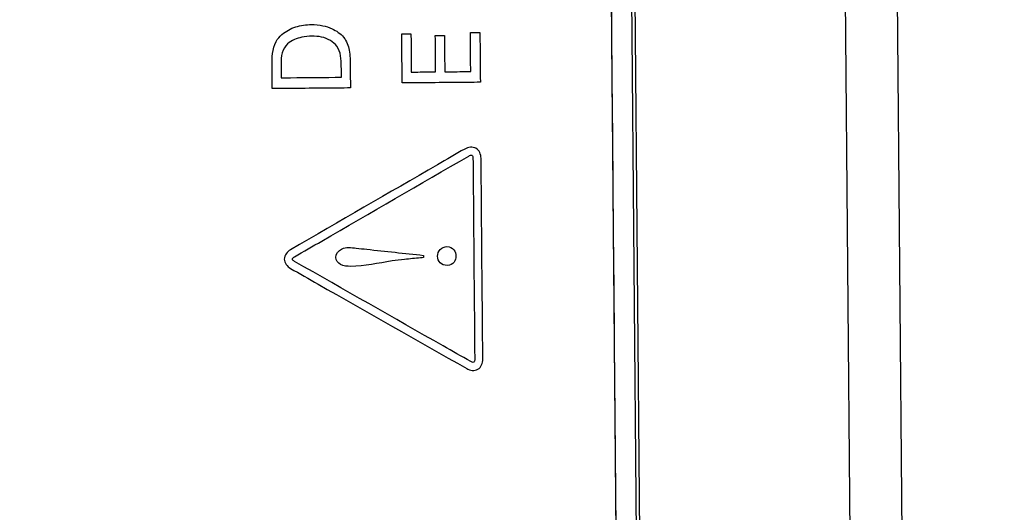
# Model space of a CAD drawing. Header units: inches. Extents: x 0 to 34, y 0 to 22.
# Tile 17 of 69: x 7.621 to 8.378, y 5.435 to 5.814. Entities that reach past the tile are written whole.
import ezdxf

# ---------------------------------------------------------------- set-up
doc = ezdxf.new("R2010")
doc.units = ezdxf.units.IN
doc.header["$LTSCALE"] = 1.87
doc.header["$MEASUREMENT"] = 0
doc.layers.get('0').update_dxf_attribs({"linetype": 'CONTINUOUS'})
doc.layers.add('DATUMCURVES', color=7, linetype='CONTINUOUS')
doc.layers.add('DIMENSIONS', color=7, linetype='CONTINUOUS')
doc.styles.get("Standard").update_dxf_attribs({"font": 'txt', "width": 0.8})
doc.dimstyles.new('DIMSTYLE_1', dxfattribs={"dimtxt": 0.125, "dimasz": 0.1875, "dimexe": 0.18, "dimexo": 0.0625, "dimgap": 0.09, "dimtad": 0, "dimtih": 1, "dimtoh": 1, "dimdec": 3, "dimzin": 4, "dimdsep": 46, "dimtxsty": 'STANDARD', "dimblk": '_FILLED', "dimblk1": '_FILLED', "dimblk2": '_FILLED', "dimcen": 0.09, "dimadec": 0, "dimazin": 0, "dimtp": 0.01, "dimtm": 0.01, "dimtfac": 1, "dimtdec": 3, "dimtofl": 0, "dimtmove": 0, "dimatfit": 3, "dimldrblk": '_FILLED', "dimfxl": 1, "dimtolj": 1, "dimtzin": 4, "dimarcsym": 0})

# ---------------------------------------------------------------- blocks, each defined once
blk = doc.blocks.new('_FILLED')
at = {"color": 0, "linetype": 'BYBLOCK'}
blk.add_solid([(0, 0), (-1, 0.1736), (-1, -0.1736)], dxfattribs=at)
blk = doc.blocks.new('*D1')
at = {"layer": 'DIMENSIONS', "color": 2, "linetype": 'CONTINUOUS'}
for p, q in [((6.98109, 8.41866), (9.59242, 8.41866)), ((9.46742, 8.41866), (9.46742, 6.79725)), ((9.46742, 4.65346), (9.46742, 6.54725)), ((6.98744, 4.65346), (9.59242, 4.65346))]:
    blk.add_line(p, q, dxfattribs=at)
at = {"layer": 'DIMENSIONS', "color": 2, "linetype": 'CONTINUOUS', "xscale": 0.1875, "yscale": 0.1875, "zscale": 0.1875}
for p, rotation in [((9.46742, 8.41866), 90), ((9.46742, 4.65346), 270)]:
    blk.add_blockref('_FILLED', p, dxfattribs=dict(at, rotation=rotation))
at = {"layer": 'DIMENSIONS', "color": 2, "linetype": 'CONTINUOUS', "width": 0.8}
for s, p in [('[', (9.42992, 6.60975)), (']', (10.02992, 6.60975)), ('3.765', (8.80492, 6.60975)), ('95.64', (9.52992, 6.60975))]:
    blk.add_text(s, height=0.125, dxfattribs=at).set_placement(p)
blk = doc.blocks.new('*D2')
at = {"layer": 'DIMENSIONS', "color": 2, "linetype": 'CONTINUOUS'}
for p, q in [((6.62533, 11.36822), (10.55403, 11.36822)), ((10.42903, 11.36822), (10.42903, 9.18302)), ((10.42903, 4.65346), (10.42903, 8.93302)), ((7.01395, 4.65346), (10.55403, 4.65346))]:
    blk.add_line(p, q, dxfattribs=at)
at = {"layer": 'DIMENSIONS', "color": 2, "linetype": 'CONTINUOUS', "xscale": 0.1875, "yscale": 0.1875, "zscale": 0.1875}
for p, rotation in [((10.42903, 11.36822), 90), ((10.42903, 4.65346), 270)]:
    blk.add_blockref('_FILLED', p, dxfattribs=dict(at, rotation=rotation))
at = {"layer": 'DIMENSIONS', "color": 2, "linetype": 'CONTINUOUS', "width": 0.8}
for s, p in [('[', (10.34153, 8.99552)), (']', (11.04153, 8.99552)), ('6.715', (9.71653, 8.99552)), ('170.55', (10.44153, 8.99552))]:
    blk.add_text(s, height=0.125, dxfattribs=at).set_placement(p)

msp = doc.modelspace()

# ---------------------------------------------------------------- linework, layer by layer
at = {"color": 7, "linetype": 'CONTINUOUS'}
for p, q in [((8.2629, 5.06532), (8.23703, 8.02959)), ((8.3029, 5.06567), (8.27703, 8.02994)), ((8.08287, 5.06812), (8.05708, 8.02301)), ((8.07235, 8.02815), (8.09822, 5.06389)), ((8.07497, 8.02818), (8.10084, 5.06391))]:
    msp.add_line(p, q, dxfattribs=at)
at = {"layer": 'DATUMCURVES', "color": 40, "linetype": 'CONTINUOUS'}
for points, knots in [([(8.08288, 5.06814, 1.13017), (8.08153, 5.22204, 1.13017), (8.07294, 6.20701, 1.13017), (8.06434, 7.19197, 1.13017), (8.05709, 8.02303, 1.13017)], [0, 0, 0, 0, 0.15625, 1, 1, 1, 1]), ([(7.82266, 5.80241, 1.13017), (7.82569, 5.80504, 1.13017), (7.83311, 5.80893, 1.13017), (7.8442, 5.81038, 1.13017), (7.85374, 5.80957, 1.13017), (7.86247, 5.80679, 1.13017), (7.86927, 5.80201, 1.13017), (7.8732, 5.79567, 1.13017), (7.87517, 5.78812, 1.13017), (7.87514, 5.78219, 1.13017), (7.87517, 5.77813, 1.13017)], [0, 0, 0, 0, 0.161092, 0.324705, 0.443257, 0.542136, 0.690407, 0.763976, 0.837065, 1, 1, 1, 1]), ([(7.91484, 5.8028, 1.13017), (7.91521, 5.80281, 1.13017), (7.91757, 5.80283, 1.13017), (7.91993, 5.80285, 1.13017), (7.92192, 5.80286, 1.13017)], [0, 0, 0, 0, 0.15625, 1, 1, 1, 1]), ([(7.91517, 5.76507, 1.13017), (7.91515, 5.76704, 1.13017), (7.91504, 5.77961, 1.13017), (7.91493, 5.79219, 1.13017), (7.91484, 5.8028, 1.13017)], [0, 0, 0, 0, 0.15625, 1, 1, 1, 1]), ([(7.92192, 5.80286, 1.13017), (7.92193, 5.80133, 1.13017), (7.92202, 5.79153, 1.13017), (7.9221, 5.78173, 1.13017), (7.92217, 5.77346, 1.13017)], [0, 0, 0, 0, 0.15625, 1, 1, 1, 1]), ([(7.96762, 5.80393, 1.13017), (7.968, 5.80393, 1.13017), (7.97045, 5.80395, 1.13017), (7.97289, 5.80397, 1.13017), (7.97495, 5.80399, 1.13017)], [0, 0, 0, 0, 0.15625, 1, 1, 1, 1]), ([(7.96788, 5.77386, 1.13017), (7.96787, 5.77543, 1.13017), (7.96778, 5.78545, 1.13017), (7.96769, 5.79547, 1.13017), (7.96762, 5.80393, 1.13017)], [0, 0, 0, 0, 0.15625, 1, 1, 1, 1]), ([(7.97495, 5.80399, 1.13017), (7.97497, 5.80199, 1.13017), (7.97508, 5.78919, 1.13017), (7.9752, 5.77639, 1.13017), (7.97529, 5.7656, 1.13017)], [0, 0, 0, 0, 0.15625, 1, 1, 1, 1]), ([(7.81503, 5.77811, 1.13017), (7.81498, 5.78446, 1.13017), (7.81515, 5.79392, 1.13017), (7.82087, 5.80086, 1.13017), (7.82266, 5.80241, 1.13017)], [0, 0, 0, 0, 0.728713, 1, 1, 1, 1]), ([(7.84573, 5.80111, 1.13017), (7.8431, 5.80109, 1.13017), (7.83849, 5.80061, 1.13017), (7.83209, 5.79865, 1.13017), (7.82625, 5.79517, 1.13017), (7.82198, 5.78811, 1.13017), (7.82191, 5.7822, 1.13017), (7.82194, 5.77908, 1.13017)], [0, 0, 0, 0, 0.212085, 0.370033, 0.536496, 0.74867, 1, 1, 1, 1]), ([(7.86488, 5.79337, 1.13017), (7.86354, 5.79513, 1.13017), (7.85809, 5.79995, 1.13017), (7.85059, 5.80115, 1.13017), (7.84573, 5.80111, 1.13017)], [0, 0, 0, 0, 0.312979, 1, 1, 1, 1]), ([(7.94066, 5.80161, 1.13017), (7.94102, 5.80161, 1.13017), (7.94336, 5.80163, 1.13017), (7.94569, 5.80165, 1.13017), (7.94766, 5.80167, 1.13017)], [0, 0, 0, 0, 0.15625, 1, 1, 1, 1]), ([(7.9409, 5.77362, 1.13017), (7.94089, 5.77508, 1.13017), (7.94081, 5.78441, 1.13017), (7.94073, 5.79374, 1.13017), (7.94066, 5.80161, 1.13017)], [0, 0, 0, 0, 0.15625, 1, 1, 1, 1]), ([(7.94766, 5.80167, 1.13017), (7.94767, 5.80021, 1.13017), (7.94775, 5.79088, 1.13017), (7.94783, 5.78156, 1.13017), (7.9479, 5.77368, 1.13017)], [0, 0, 0, 0, 0.15625, 1, 1, 1, 1]), ([(7.81518, 5.7607, 1.13017), (7.81518, 5.76161, 1.13017), (7.81513, 5.76741, 1.13017), (7.81508, 5.77321, 1.13017), (7.81503, 5.77811, 1.13017)], [0, 0, 0, 0, 0.15625, 1, 1, 1, 1]), ([(7.82194, 5.77908, 1.13017), (7.82195, 5.77856, 1.13017), (7.82198, 5.77523, 1.13017), (7.822, 5.7719, 1.13017), (7.82203, 5.76909, 1.13017)], [0, 0, 0, 0, 0.15625, 1, 1, 1, 1]), ([(7.86841, 5.76949, 1.13017), (7.86841, 5.76992, 1.13017), (7.86839, 5.77264, 1.13017), (7.86836, 5.77536, 1.13017), (7.86834, 5.77765, 1.13017)], [0, 0, 0, 0, 0.15625, 1, 1, 1, 1]), ([(7.87517, 5.77813, 1.13017), (7.87518, 5.77725, 1.13017), (7.87523, 5.77161, 1.13017), (7.87528, 5.76598, 1.13017), (7.87532, 5.76122, 1.13017)], [0, 0, 0, 0, 0.15625, 1, 1, 1, 1]), ([(7.92217, 5.77346, 1.13017), (7.92315, 5.77347, 1.13017), (7.92939, 5.77352, 1.13017), (7.93564, 5.77358, 1.13017), (7.9409, 5.77362, 1.13017)], [0, 0, 0, 0, 0.15625, 1, 1, 1, 1]), ([(7.9479, 5.77368, 1.13017), (7.94894, 5.77369, 1.13017), (7.9556, 5.77375, 1.13017), (7.96226, 5.77381, 1.13017), (7.96788, 5.77386, 1.13017)], [0, 0, 0, 0, 0.15625, 1, 1, 1, 1]), ([(7.82203, 5.76909, 1.13017), (7.82444, 5.76911, 1.13017), (7.83991, 5.76924, 1.13017), (7.85537, 5.76938, 1.13017), (7.86841, 5.76949, 1.13017)], [0, 0, 0, 0, 0.15625, 1, 1, 1, 1]), ([(7.97529, 5.7656, 1.13017), (7.97216, 5.76557, 1.13017), (7.95212, 5.76539, 1.13017), (7.93208, 5.76522, 1.13017), (7.91517, 5.76507, 1.13017)], [0, 0, 0, 0, 0.15625, 1, 1, 1, 1]), ([(7.87532, 5.76122, 1.13017), (7.87219, 5.7612, 1.13017), (7.85214, 5.76102, 1.13017), (7.8321, 5.76085, 1.13017), (7.81518, 5.7607, 1.13017)], [0, 0, 0, 0, 0.15625, 1, 1, 1, 1]), ([(7.96329, 5.71423, 1.13017), (7.9563, 5.71019, 1.13017), (7.91161, 5.68433, 1.13017), (7.86691, 5.65847, 1.13017), (7.82919, 5.63664, 1.13017)], [0, 0, 0, 0, 0.15625, 1, 1, 1, 1]), ([(7.97585, 5.70707, 1.13017), (7.97583, 5.70996, 1.13017), (7.97305, 5.71678, 1.13017), (7.9658, 5.71566, 1.13017), (7.96329, 5.71423, 1.13017)], [0, 0, 0, 0, 0.499861, 1, 1, 1, 1]), ([(7.83233, 5.63125, 1.13017), (7.83932, 5.63529, 1.13017), (7.88402, 5.66115, 1.13017), (7.92871, 5.68701, 1.13017), (7.96643, 5.70883, 1.13017)], [0, 0, 0, 0, 0.15625, 1, 1, 1, 1]), ([(7.96962, 5.70702, 1.13017), (7.96969, 5.69896, 1.13017), (7.97014, 5.64742, 1.13017), (7.97059, 5.59587, 1.13017), (7.97097, 5.55237, 1.13017)], [0, 0, 0, 0, 0.15625, 1, 1, 1, 1]), ([(7.9772, 5.55243, 1.13017), (7.97713, 5.56048, 1.13017), (7.97668, 5.61203, 1.13017), (7.97623, 5.66358, 1.13017), (7.97585, 5.70707, 1.13017)], [0, 0, 0, 0, 0.15625, 1, 1, 1, 1]), ([(7.86408, 5.63082, 1.13017), (7.86405, 5.63343, 1.13017), (7.8692, 5.63956, 1.13017), (7.87606, 5.63836, 1.13017), (7.87978, 5.63793, 1.13017)], [0, 0, 0, 0, 0.411089, 1, 1, 1, 1]), ([(7.87978, 5.63793, 1.13017), (7.88247, 5.63764, 1.13017), (7.89973, 5.63577, 1.13017), (7.91699, 5.6339, 1.13017), (7.93156, 5.63233, 1.13017)], [0, 0, 0, 0, 0.15625, 1, 1, 1, 1]), ([(7.94969, 5.62454, 1.13017), (7.9476, 5.62452, 1.13017), (7.94393, 5.62605, 1.13017), (7.94152, 5.63175, 1.13017), (7.94397, 5.63749, 1.13017), (7.9476, 5.63909, 1.13017), (7.94957, 5.63911, 1.13017)], [0, 0, 0, 0, 0.241581, 0.483162, 0.741581, 1, 1, 1, 1]), ([(7.94957, 5.63911, 1.13017), (7.95199, 5.63913, 1.13017), (7.95543, 5.63697, 1.13017), (7.95696, 5.63207, 1.13017), (7.95568, 5.62683, 1.13017), (7.95226, 5.62456, 1.13017), (7.94969, 5.62454, 1.13017)], [0, 0, 0, 0, 0.267886, 0.535771, 0.767886, 1, 1, 1, 1]), ([(7.83234, 5.62769, 1.13017), (7.83164, 5.6281, 1.13017), (7.8297, 5.62946, 1.13017), (7.83163, 5.63084, 1.13017), (7.83233, 5.63125, 1.13017)], [0, 0, 0, 0, 0.500024, 1, 1, 1, 1]), ([(7.87548, 5.62389, 1.13017), (7.87288, 5.62387, 1.13017), (7.86779, 5.62393, 1.13017), (7.8641, 5.62859, 1.13017), (7.86408, 5.63082, 1.13017)], [0, 0, 0, 0, 0.537715, 1, 1, 1, 1]), ([(7.91699, 5.62924, 1.13017), (7.91377, 5.62894, 1.13017), (7.89994, 5.62715, 1.13017), (7.8862, 5.62398, 1.13017), (7.87548, 5.62389, 1.13017)], [0, 0, 0, 0, 0.231429, 1, 1, 1, 1]), ([(7.93157, 5.63059, 1.13017), (7.93081, 5.63052, 1.13017), (7.92595, 5.63007, 1.13017), (7.92109, 5.62962, 1.13017), (7.91699, 5.62924, 1.13017)], [0, 0, 0, 0, 0.15625, 1, 1, 1, 1]), ([(7.82924, 5.62229, 1.13017), (7.8363, 5.61828, 1.13017), (7.88148, 5.59256, 1.13017), (7.92667, 5.56685, 1.13017), (7.96479, 5.54516, 1.13017)], [0, 0, 0, 0, 0.15625, 1, 1, 1, 1]), ([(7.96786, 5.55058, 1.13017), (7.9608, 5.5546, 1.13017), (7.91563, 5.5803, 1.13017), (7.87045, 5.60601, 1.13017), (7.83234, 5.62769, 1.13017)], [0, 0, 0, 0, 0.15625, 1, 1, 1, 1]), ([(7.97097, 5.55237, 1.13017), (7.97097, 5.55156, 1.13017), (7.97073, 5.54919, 1.13017), (7.96858, 5.55019, 1.13017), (7.96786, 5.55058, 1.13017)], [0, 0, 0, 0, 0.499079, 1, 1, 1, 1])]:
    msp.add_open_spline(points, degree=3, knots=knots, dxfattribs=at)
for points in [[(7.86834, 5.77765, 1.13017), (7.8683, 5.78301, 1.13017), (7.86814, 5.7891, 1.13017), (7.86488, 5.79337, 1.13017)], [(7.96643, 5.70883, 1.13017), (7.96714, 5.70925, 1.13017), (7.96811, 5.70975, 1.13017), (7.96884, 5.70937, 1.13017)], [(7.96884, 5.70937, 1.13017), (7.96954, 5.70894, 1.13017), (7.96961, 5.70784, 1.13017), (7.96962, 5.70702, 1.13017)], [(7.82919, 5.63664, 1.13017), (7.8267, 5.63522, 1.13017), (7.8244, 5.63234, 1.13017), (7.82443, 5.62947, 1.13017)], [(7.82443, 5.62947, 1.13017), (7.82443, 5.62946, 1.13017), (7.82443, 5.62945, 1.13017), (7.82443, 5.62944, 1.13017)], [(7.82443, 5.62944, 1.13017), (7.82445, 5.62657, 1.13017), (7.82673, 5.6237, 1.13017), (7.82924, 5.62229, 1.13017)], [(7.93156, 5.63233, 1.13017), (7.93156, 5.63175, 1.13017), (7.93157, 5.63117, 1.13017), (7.93157, 5.63059, 1.13017)], [(7.96479, 5.54516, 1.13017), (7.96729, 5.54373, 1.13017), (7.97094, 5.5432, 1.13017), (7.97342, 5.54466, 1.13017)], [(7.97342, 5.54466, 1.13017), (7.97589, 5.54615, 1.13017), (7.97723, 5.54955, 1.13017), (7.9772, 5.55243, 1.13017)]]:
    msp.add_open_spline(points, degree=3, dxfattribs=at)

# ---------------------------------------------------------------- dimensions: what is measured, and where the dimension line sits
at = {"layer": 'DIMENSIONS', "color": 2, "linetype": 'CONTINUOUS'}
for base, p1, p2, picture, middle in [((10.42903, 4.65346), (6.62533, 11.36822), (7.01395, 4.65346), '*D2', (10.42903, 9.05802)), ((9.46742, 4.65346), (6.98109, 8.41866), (6.98744, 4.65346), '*D1', (9.46742, 6.67225))]:
    dim = msp.add_linear_dim(base=base, p1=p1, p2=p2, angle=270, dimstyle='DIMSTYLE_1', dxfattribs=at)
    dim.commit()
    dim.dimension.update_dxf_attribs({"geometry": picture, "text_midpoint": middle, "dimtype": 160})

doc.saveas('drawing.dxf')
